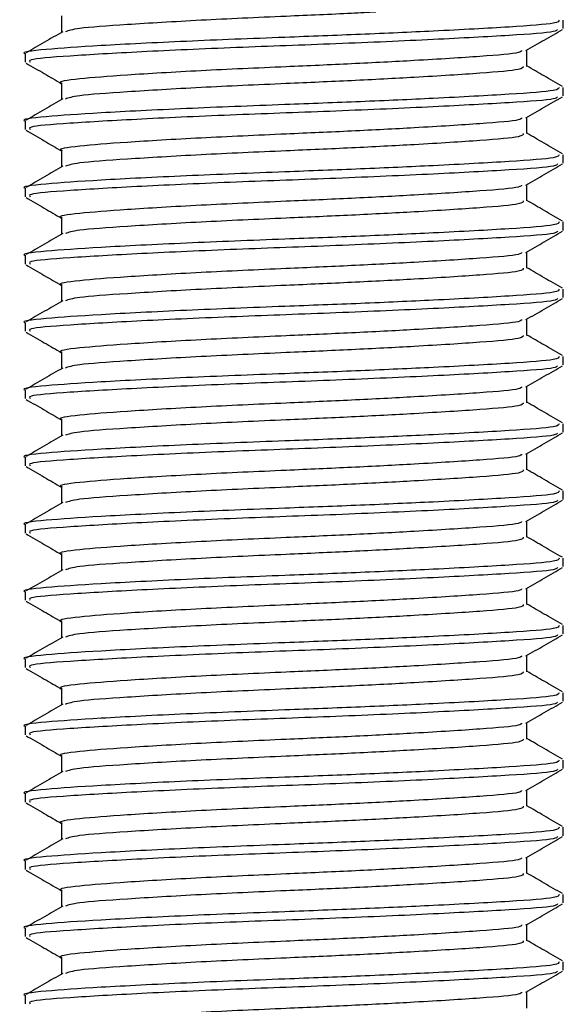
# Model space of a CAD drawing. Header units: millimetres. Extents: x 0 to 420, y 0 to 297.
# Tile 56 of 68: x 297.363 to 298.266, y 196.144 to 197.777. Entities that reach past the tile are written whole.
import ezdxf

# ---------------------------------------------------------------- set-up
doc = ezdxf.new("R2010")
doc.units = ezdxf.units.MM

msp = doc.modelspace()

# ---------------------------------------------------------------- linework, layer by layer
at = {"color": 7, "linetype": 'Continuous', "lineweight": 25}
for p, q in [((297.43308, 197.7837), (297.43308, 197.75653)), ((298.26551, 197.76277), (298.26551, 197.77672)), ((297.37267, 197.72091), (297.37267, 197.70694)), ((298.2051, 197.69999), (298.2051, 197.72711)), ((297.43308, 197.67209), (297.43308, 197.64493)), ((298.26551, 197.65117), (298.26551, 197.66512)), ((298.2051, 197.58839), (298.2051, 197.61551)), ((297.37267, 197.60931), (297.37267, 197.59533)), ((297.43308, 197.56049), (297.43308, 197.53332)), ((298.26551, 197.53956), (298.26551, 197.55351)), ((298.2051, 197.47678), (298.2051, 197.5039)), ((297.37267, 197.4977), (297.37267, 197.48373)), ((297.43308, 197.44888), (297.43308, 197.42172)), ((298.26551, 197.42796), (298.26551, 197.44191)), ((298.2051, 197.36518), (298.2051, 197.3923)), ((297.37267, 197.3861), (297.37267, 197.37212)), ((297.43308, 197.33728), (297.43308, 197.31011)), ((298.26551, 197.31635), (298.26551, 197.3303)), ((297.37267, 197.27449), (297.37267, 197.26052)), ((298.2051, 197.25357), (298.2051, 197.28069)), ((297.43308, 197.22567), (297.43308, 197.19851)), ((298.26551, 197.20475), (298.26551, 197.2187)), ((297.37267, 197.16289), (297.37267, 197.14891)), ((298.2051, 197.14197), (298.2051, 197.16909)), ((297.43308, 197.11407), (297.43308, 197.0869)), ((298.26551, 197.09314), (298.26551, 197.10709)), ((297.37267, 197.05128), (297.37267, 197.03731)), ((298.2051, 197.03036), (298.2051, 197.05748)), ((297.43308, 197.00246), (297.43308, 196.9753)), ((298.26551, 196.98154), (298.26551, 196.99549)), ((298.2051, 196.91876), (298.2051, 196.94588)), ((297.37267, 196.93968), (297.37267, 196.9257)), ((297.43308, 196.89086), (297.43308, 196.86369)), ((298.26551, 196.86993), (298.26551, 196.88388)), ((298.2051, 196.80715), (298.2051, 196.83427)), ((297.37267, 196.82807), (297.37267, 196.8141)), ((297.43308, 196.77925), (297.43308, 196.75209)), ((298.26551, 196.75833), (298.26551, 196.77228)), ((298.2051, 196.69555), (298.2051, 196.72267)), ((297.37267, 196.71647), (297.37267, 196.70249)), ((297.43308, 196.66765), (297.43308, 196.64048)), ((298.26551, 196.64672), (298.26551, 196.66067)), ((297.37267, 196.60486), (297.37267, 196.59089)), ((298.2051, 196.58394), (298.2051, 196.61106)), ((297.43308, 196.55604), (297.43308, 196.52888)), ((298.26551, 196.53512), (298.26551, 196.54907)), ((297.37267, 196.49326), (297.37267, 196.47928)), ((298.2051, 196.47234), (298.2051, 196.49946)), ((297.43308, 196.44444), (297.43308, 196.41727)), ((298.26551, 196.42351), (298.26551, 196.43746)), ((297.37267, 196.38165), (297.37267, 196.36768)), ((298.2051, 196.36073), (298.2051, 196.38785)), ((297.43308, 196.33283), (297.43308, 196.30567)), ((298.26551, 196.31191), (298.26551, 196.32586)), ((298.2051, 196.24913), (298.2051, 196.27625)), ((297.37267, 196.27005), (297.37267, 196.25607)), ((297.43308, 196.22123), (297.43308, 196.19406)), ((298.26551, 196.2003), (298.26551, 196.21425)), ((298.2051, 196.13752), (298.2051, 196.16464)), ((297.37267, 196.15844), (297.37267, 196.14447))]:
    msp.add_line(p, q, dxfattribs=at)
for points, knots in [([(297.9545, 197.79001), (297.94118, 197.78931), (297.89474, 197.78684), (297.79299, 197.78255), (297.6593, 197.77652), (297.53775, 197.76916), (297.45638, 197.76346), (297.44462, 197.75933), (297.43934, 197.75748)], [0, 0, 0, 0, 0.0620577, 0.21641015, 0.42152546, 0.63235172, 0.83503581, 1, 1, 1, 1]), ([(298.25857, 197.77672), (298.25811, 197.775), (298.25705, 197.77094), (298.18173, 197.76537), (298.06514, 197.75904), (297.93183, 197.75299), (297.78952, 197.74766), (297.63474, 197.74165), (297.49127, 197.73429), (297.40165, 197.72814), (297.3627, 197.72343), (297.37349, 197.721), (297.3739, 197.72091)], [0, 0, 0, 0, 0.08711637, 0.20580555, 0.3274743, 0.42100231, 0.51136489, 0.6314445, 0.75486364, 0.87352147, 0.99523498, 1, 1, 1, 1]), ([(297.43486, 197.75756), (297.42476, 197.75171), (297.40456, 197.74001), (297.38435, 197.72831), (297.37424, 197.72246)], [0, 0, 0, 0, 0.4999039, 1, 1, 1, 1]), ([(298.2558, 197.76132), (298.25513, 197.7601), (298.25317, 197.75654), (298.18106, 197.75143), (298.05517, 197.74453), (297.89189, 197.73731), (297.71925, 197.73126), (297.55985, 197.72407), (297.44098, 197.71714), (297.37617, 197.71194), (297.37968, 197.70827), (297.38096, 197.70694)], [0, 0, 0, 0, 0.06376, 0.1855377, 0.3103724, 0.436457, 0.5577025, 0.6837036, 0.8086745, 0.9303586, 1, 1, 1, 1]), ([(298.20357, 197.72623), (298.21368, 197.73208), (298.23389, 197.74378), (298.2541, 197.75548), (298.26421, 197.76133)], [0, 0, 0, 0, 0.4998993, 1, 1, 1, 1]), ([(298.19638, 197.72625), (298.19579, 197.72509), (298.19398, 197.7216), (298.13201, 197.71655), (298.03197, 197.71021), (297.91655, 197.70416), (297.79353, 197.69883), (297.65968, 197.69282), (297.53564, 197.68546), (297.45813, 197.67931), (297.42445, 197.6746), (297.43379, 197.67218), (297.43414, 197.67209)], [0, 0, 0, 0, 0.0604721, 0.1826262, 0.3078502, 0.4041125, 0.4971134, 0.6207, 0.7477276, 0.8698493, 0.9951194, 1, 1, 1, 1]), ([(297.37398, 197.70553), (297.38409, 197.69968), (297.40379, 197.68828), (297.42349, 197.67687), (297.43308, 197.67131)], [0, 0, 0, 0, 0.5130376, 1, 1, 1, 1]), ([(298.19912, 197.70001), (298.19873, 197.69828), (298.19782, 197.69421), (298.13266, 197.68864), (298.03185, 197.68231), (297.91655, 197.67626), (297.79363, 197.67093), (297.6591, 197.66492), (297.5378, 197.65756), (297.45637, 197.65185), (297.44461, 197.64773), (297.43934, 197.64588)], [0, 0, 0, 0, 0.0900083, 0.2123263, 0.3377184, 0.4341099, 0.5272356, 0.6509881, 0.7781862, 0.9004719, 1, 1, 1, 1]), ([(298.26394, 197.66666), (298.25384, 197.67251), (298.23422, 197.68386), (298.21461, 197.69522), (298.2051, 197.70073)], [0, 0, 0, 0, 0.5152084, 1, 1, 1, 1]), ([(298.25857, 197.66512), (298.25811, 197.6634), (298.25705, 197.65933), (298.18173, 197.65377), (298.06514, 197.64743), (297.93183, 197.64139), (297.78952, 197.63605), (297.63474, 197.63004), (297.49127, 197.62268), (297.40165, 197.61653), (297.3627, 197.61182), (297.37349, 197.6094), (297.3739, 197.60931)], [0, 0, 0, 0, 0.08711637, 0.20580555, 0.3274743, 0.42100231, 0.51136489, 0.6314445, 0.75486364, 0.87352147, 0.99523498, 1, 1, 1, 1]), ([(298.2558, 197.64972), (298.25513, 197.64849), (298.25317, 197.64494), (298.18106, 197.63983), (298.05517, 197.63292), (297.89189, 197.62571), (297.71925, 197.61966), (297.55985, 197.61247), (297.44098, 197.60553), (297.37617, 197.60034), (297.37968, 197.59667), (297.38096, 197.59533)], [0, 0, 0, 0, 0.06376, 0.1855377, 0.3103724, 0.436457, 0.5577025, 0.6837036, 0.8086745, 0.9303586, 1, 1, 1, 1]), ([(298.20357, 197.61462), (298.21368, 197.62047), (298.23389, 197.63218), (298.2541, 197.64388), (298.26421, 197.64973)], [0, 0, 0, 0, 0.4998993, 1, 1, 1, 1]), ([(297.43486, 197.64596), (297.42476, 197.64011), (297.40456, 197.6284), (297.38435, 197.6167), (297.37424, 197.61085)], [0, 0, 0, 0, 0.49990393, 1, 1, 1, 1]), ([(298.19638, 197.61464), (298.19579, 197.61349), (298.19398, 197.61), (298.13201, 197.60495), (298.03197, 197.5986), (297.91655, 197.59256), (297.79353, 197.58723), (297.65968, 197.58122), (297.53564, 197.57386), (297.45813, 197.56771), (297.42445, 197.563), (297.43379, 197.56057), (297.43414, 197.56048)], [0, 0, 0, 0, 0.0604721, 0.1826262, 0.3078502, 0.4041125, 0.4971134, 0.6207, 0.7477276, 0.8698493, 0.9951194, 1, 1, 1, 1]), ([(297.37398, 197.59393), (297.38409, 197.58808), (297.40379, 197.57667), (297.42349, 197.56526), (297.43308, 197.5597)], [0, 0, 0, 0, 0.5130376, 1, 1, 1, 1]), ([(298.19912, 197.5884), (298.19873, 197.58668), (298.19782, 197.58261), (298.13266, 197.57704), (298.03185, 197.5707), (297.91655, 197.56466), (297.79363, 197.55932), (297.6591, 197.55332), (297.5378, 197.54595), (297.45637, 197.54025), (297.44461, 197.53612), (297.43934, 197.53427)], [0, 0, 0, 0, 0.0900083, 0.2123263, 0.3377184, 0.4341099, 0.5272356, 0.6509881, 0.7781862, 0.9004719, 1, 1, 1, 1]), ([(298.26394, 197.55505), (298.25384, 197.5609), (298.23422, 197.57226), (298.21461, 197.58362), (298.2051, 197.58912)], [0, 0, 0, 0, 0.5152084, 1, 1, 1, 1]), ([(298.25857, 197.55351), (298.25811, 197.55179), (298.25705, 197.54773), (298.18173, 197.54216), (298.06514, 197.53583), (297.93183, 197.52978), (297.78952, 197.52445), (297.63474, 197.51844), (297.49127, 197.51108), (297.40165, 197.50493), (297.3627, 197.50022), (297.37349, 197.49779), (297.3739, 197.4977)], [0, 0, 0, 0, 0.08711637, 0.20580555, 0.3274743, 0.42100231, 0.51136489, 0.6314445, 0.75486364, 0.87352147, 0.99523498, 1, 1, 1, 1]), ([(297.43486, 197.53435), (297.42476, 197.5285), (297.40456, 197.5168), (297.38435, 197.5051), (297.37424, 197.49925)], [0, 0, 0, 0, 0.4999039, 1, 1, 1, 1]), ([(298.2558, 197.53811), (298.25513, 197.53689), (298.25317, 197.53333), (298.18106, 197.52822), (298.05517, 197.52132), (297.89189, 197.5141), (297.71925, 197.50805), (297.55985, 197.50087), (297.44098, 197.49393), (297.37617, 197.48873), (297.37968, 197.48506), (297.38096, 197.48373)], [0, 0, 0, 0, 0.06376003, 0.18553766, 0.31037239, 0.43645702, 0.55770248, 0.68370362, 0.80867445, 0.93035859, 1, 1, 1, 1]), ([(298.20357, 197.50302), (298.21368, 197.50887), (298.23389, 197.52057), (298.2541, 197.53227), (298.26421, 197.53812)], [0, 0, 0, 0, 0.4998993, 1, 1, 1, 1]), ([(298.19638, 197.50304), (298.19579, 197.50188), (298.19398, 197.49839), (298.13201, 197.49335), (298.03197, 197.487), (297.91655, 197.48095), (297.79353, 197.47562), (297.65968, 197.46961), (297.53564, 197.46225), (297.45813, 197.4561), (297.42445, 197.45139), (297.43379, 197.44897), (297.43414, 197.44888)], [0, 0, 0, 0, 0.0604721, 0.1826262, 0.3078502, 0.4041125, 0.4971134, 0.6207, 0.7477276, 0.8698493, 0.9951194, 1, 1, 1, 1]), ([(297.37398, 197.48232), (297.38409, 197.47647), (297.40379, 197.46507), (297.42349, 197.45366), (297.43308, 197.4481)], [0, 0, 0, 0, 0.5130376, 1, 1, 1, 1]), ([(298.19912, 197.4768), (298.19873, 197.47507), (298.19782, 197.471), (298.13266, 197.46543), (298.03185, 197.4591), (297.91655, 197.45305), (297.79363, 197.44772), (297.6591, 197.44171), (297.5378, 197.43435), (297.45637, 197.42864), (297.44461, 197.42452), (297.43934, 197.42267)], [0, 0, 0, 0, 0.0900083, 0.2123263, 0.3377184, 0.4341099, 0.5272356, 0.6509881, 0.7781862, 0.9004719, 1, 1, 1, 1]), ([(298.26394, 197.44345), (298.25384, 197.4493), (298.23422, 197.46065), (298.21461, 197.47201), (298.2051, 197.47752)], [0, 0, 0, 0, 0.5152084, 1, 1, 1, 1]), ([(298.25857, 197.44191), (298.25811, 197.44019), (298.25705, 197.43612), (298.18173, 197.43056), (298.06514, 197.42422), (297.93183, 197.41818), (297.78952, 197.41284), (297.63474, 197.40683), (297.49127, 197.39947), (297.40165, 197.39333), (297.3627, 197.38861), (297.37349, 197.38619), (297.3739, 197.3861)], [0, 0, 0, 0, 0.0871164, 0.2058056, 0.3274743, 0.4210023, 0.5113649, 0.6314445, 0.7548636, 0.8735215, 0.995235, 1, 1, 1, 1]), ([(297.43486, 197.42275), (297.42476, 197.4169), (297.40456, 197.40519), (297.38435, 197.39349), (297.37424, 197.38765)], [0, 0, 0, 0, 0.4999039, 1, 1, 1, 1]), ([(298.2558, 197.42651), (298.25513, 197.42528), (298.25317, 197.42173), (298.18106, 197.41662), (298.05517, 197.40971), (297.89189, 197.4025), (297.71925, 197.39645), (297.55985, 197.38926), (297.44098, 197.38232), (297.37617, 197.37713), (297.37968, 197.37346), (297.38096, 197.37212)], [0, 0, 0, 0, 0.06376003, 0.18553766, 0.31037239, 0.43645702, 0.55770248, 0.68370362, 0.80867445, 0.93035859, 1, 1, 1, 1]), ([(298.20357, 197.39141), (298.21368, 197.39726), (298.23389, 197.40897), (298.2541, 197.42067), (298.26421, 197.42652)], [0, 0, 0, 0, 0.4998993, 1, 1, 1, 1]), ([(298.19638, 197.39143), (298.19579, 197.39028), (298.19398, 197.38679), (298.13201, 197.38174), (298.03197, 197.37539), (297.91655, 197.36935), (297.79353, 197.36402), (297.65968, 197.35801), (297.53564, 197.35065), (297.45813, 197.3445), (297.42445, 197.33979), (297.43379, 197.33736), (297.43414, 197.33727)], [0, 0, 0, 0, 0.0604721, 0.1826262, 0.3078502, 0.4041125, 0.4971134, 0.6207, 0.7477276, 0.8698493, 0.9951194, 1, 1, 1, 1]), ([(297.37398, 197.37072), (297.38409, 197.36487), (297.40379, 197.35346), (297.42349, 197.34205), (297.43308, 197.33649)], [0, 0, 0, 0, 0.5130376, 1, 1, 1, 1]), ([(298.19912, 197.36519), (298.19873, 197.36347), (298.19782, 197.3594), (298.13266, 197.35383), (298.03185, 197.34749), (297.91655, 197.34145), (297.79363, 197.33611), (297.6591, 197.33011), (297.5378, 197.32274), (297.45637, 197.31704), (297.44461, 197.31291), (297.43934, 197.31106)], [0, 0, 0, 0, 0.0900083, 0.2123263, 0.3377184, 0.4341099, 0.5272356, 0.6509881, 0.7781862, 0.9004719, 1, 1, 1, 1]), ([(298.26394, 197.33184), (298.25384, 197.33769), (298.23422, 197.34905), (298.21461, 197.36041), (298.2051, 197.36591)], [0, 0, 0, 0, 0.5152084, 1, 1, 1, 1]), ([(298.25857, 197.3303), (298.25811, 197.32858), (298.25705, 197.32452), (298.18173, 197.31895), (298.06514, 197.31262), (297.93183, 197.30657), (297.78952, 197.30124), (297.63474, 197.29523), (297.49127, 197.28787), (297.40165, 197.28172), (297.3627, 197.27701), (297.37349, 197.27458), (297.3739, 197.27449)], [0, 0, 0, 0, 0.0871164, 0.2058056, 0.3274743, 0.4210023, 0.5113649, 0.6314445, 0.7548636, 0.8735215, 0.995235, 1, 1, 1, 1]), ([(297.43486, 197.31114), (297.42476, 197.30529), (297.40456, 197.29359), (297.38435, 197.28189), (297.37424, 197.27604)], [0, 0, 0, 0, 0.4999039, 1, 1, 1, 1]), ([(298.2558, 197.3149), (298.25513, 197.31368), (298.25317, 197.31012), (298.18106, 197.30501), (298.05517, 197.29811), (297.89189, 197.29089), (297.71925, 197.28484), (297.55985, 197.27766), (297.44098, 197.27072), (297.37617, 197.26552), (297.37968, 197.26185), (297.38096, 197.26052)], [0, 0, 0, 0, 0.06376, 0.1855377, 0.3103724, 0.436457, 0.5577025, 0.6837036, 0.8086745, 0.9303586, 1, 1, 1, 1]), ([(298.20357, 197.27981), (298.21368, 197.28566), (298.23389, 197.29736), (298.2541, 197.30906), (298.26421, 197.31491)], [0, 0, 0, 0, 0.4998993, 1, 1, 1, 1]), ([(298.19638, 197.27983), (298.19579, 197.27867), (298.19398, 197.27518), (298.13201, 197.27014), (298.03197, 197.26379), (297.91655, 197.25775), (297.79353, 197.25241), (297.65968, 197.2464), (297.53564, 197.23904), (297.45813, 197.23289), (297.42445, 197.22818), (297.43379, 197.22576), (297.43414, 197.22567)], [0, 0, 0, 0, 0.0604721, 0.1826262, 0.3078502, 0.4041125, 0.4971134, 0.6207, 0.7477276, 0.8698493, 0.9951194, 1, 1, 1, 1]), ([(297.37398, 197.25911), (297.38409, 197.25326), (297.40379, 197.24186), (297.42349, 197.23045), (297.43308, 197.22489)], [0, 0, 0, 0, 0.5130376, 1, 1, 1, 1]), ([(298.19912, 197.25359), (298.19873, 197.25186), (298.19782, 197.2478), (298.13266, 197.24222), (298.03185, 197.23589), (297.91655, 197.22984), (297.79363, 197.22451), (297.6591, 197.2185), (297.5378, 197.21114), (297.45637, 197.20543), (297.44461, 197.20131), (297.43934, 197.19946)], [0, 0, 0, 0, 0.0900083, 0.2123263, 0.3377184, 0.4341099, 0.5272356, 0.6509881, 0.7781862, 0.9004719, 1, 1, 1, 1]), ([(298.26394, 197.22024), (298.25384, 197.22609), (298.23422, 197.23744), (298.21461, 197.2488), (298.2051, 197.25431)], [0, 0, 0, 0, 0.5152084, 1, 1, 1, 1]), ([(298.25857, 197.2187), (298.25811, 197.21698), (298.25705, 197.21291), (298.18173, 197.20735), (298.06514, 197.20101), (297.93183, 197.19497), (297.78952, 197.18963), (297.63474, 197.18362), (297.49127, 197.17626), (297.40165, 197.17012), (297.3627, 197.1654), (297.37349, 197.16298), (297.3739, 197.16289)], [0, 0, 0, 0, 0.0871164, 0.2058056, 0.3274743, 0.4210023, 0.5113649, 0.6314445, 0.7548636, 0.8735215, 0.995235, 1, 1, 1, 1]), ([(297.43486, 197.19954), (297.42476, 197.19369), (297.40456, 197.18198), (297.38435, 197.17029), (297.37424, 197.16444)], [0, 0, 0, 0, 0.4999039, 1, 1, 1, 1]), ([(298.2558, 197.2033), (298.25513, 197.20207), (298.25317, 197.19852), (298.18106, 197.19341), (298.05517, 197.1865), (297.89189, 197.17929), (297.71925, 197.17324), (297.55985, 197.16605), (297.44098, 197.15911), (297.37617, 197.15392), (297.37968, 197.15025), (297.38096, 197.14891)], [0, 0, 0, 0, 0.06376, 0.1855377, 0.3103724, 0.436457, 0.5577025, 0.6837036, 0.8086745, 0.9303586, 1, 1, 1, 1]), ([(298.20357, 197.1682), (298.21368, 197.17405), (298.23389, 197.18576), (298.2541, 197.19746), (298.26421, 197.20331)], [0, 0, 0, 0, 0.4998993, 1, 1, 1, 1]), ([(298.19638, 197.16822), (298.19579, 197.16707), (298.19398, 197.16358), (298.13201, 197.15853), (298.03197, 197.15218), (297.91655, 197.14614), (297.79353, 197.14081), (297.65968, 197.1348), (297.53564, 197.12744), (297.45813, 197.12129), (297.42445, 197.11658), (297.43379, 197.11415), (297.43414, 197.11406)], [0, 0, 0, 0, 0.06047214, 0.18262619, 0.30785017, 0.40411251, 0.49711336, 0.62069998, 0.74772757, 0.86984932, 0.99511941, 1, 1, 1, 1]), ([(297.37398, 197.14751), (297.38409, 197.14166), (297.40379, 197.13025), (297.42349, 197.11884), (297.43308, 197.11328)], [0, 0, 0, 0, 0.5130376, 1, 1, 1, 1]), ([(298.19912, 197.14198), (298.19873, 197.14026), (298.19782, 197.13619), (298.13266, 197.13062), (298.03185, 197.12428), (297.91655, 197.11824), (297.79363, 197.1129), (297.6591, 197.1069), (297.5378, 197.09953), (297.45637, 197.09383), (297.44461, 197.0897), (297.43934, 197.08785)], [0, 0, 0, 0, 0.0900083, 0.2123263, 0.3377184, 0.4341099, 0.5272356, 0.6509881, 0.7781862, 0.9004719, 1, 1, 1, 1]), ([(298.26394, 197.10863), (298.25384, 197.11448), (298.23422, 197.12584), (298.21461, 197.1372), (298.2051, 197.1427)], [0, 0, 0, 0, 0.5152084, 1, 1, 1, 1]), ([(298.25857, 197.10709), (298.25811, 197.10537), (298.25705, 197.10131), (298.18173, 197.09574), (298.06514, 197.08941), (297.93183, 197.08336), (297.78952, 197.07803), (297.63474, 197.07202), (297.49127, 197.06466), (297.40165, 197.05851), (297.3627, 197.0538), (297.37349, 197.05137), (297.3739, 197.05128)], [0, 0, 0, 0, 0.0871164, 0.2058056, 0.3274743, 0.4210023, 0.5113649, 0.6314445, 0.7548636, 0.8735215, 0.995235, 1, 1, 1, 1]), ([(297.43486, 197.08793), (297.42476, 197.08208), (297.40456, 197.07038), (297.38435, 197.05868), (297.37424, 197.05283)], [0, 0, 0, 0, 0.4999039, 1, 1, 1, 1]), ([(298.2558, 197.09169), (298.25513, 197.09047), (298.25317, 197.08691), (298.18106, 197.0818), (298.05517, 197.0749), (297.89189, 197.06769), (297.71925, 197.06163), (297.55985, 197.05445), (297.44098, 197.04751), (297.37617, 197.04231), (297.37968, 197.03864), (297.38096, 197.03731)], [0, 0, 0, 0, 0.06376, 0.1855377, 0.3103724, 0.436457, 0.5577025, 0.6837036, 0.8086745, 0.9303586, 1, 1, 1, 1]), ([(298.20357, 197.0566), (298.21368, 197.06245), (298.23389, 197.07415), (298.2541, 197.08585), (298.26421, 197.09171)], [0, 0, 0, 0, 0.4998993, 1, 1, 1, 1]), ([(298.19638, 197.05662), (298.19579, 197.05546), (298.19398, 197.05197), (298.13201, 197.04693), (298.03197, 197.04058), (297.91655, 197.03454), (297.79353, 197.0292), (297.65968, 197.02319), (297.53564, 197.01583), (297.45813, 197.00968), (297.42445, 197.00497), (297.43379, 197.00255), (297.43414, 197.00246)], [0, 0, 0, 0, 0.0604721, 0.1826262, 0.3078502, 0.4041125, 0.4971134, 0.6207, 0.7477276, 0.8698493, 0.9951194, 1, 1, 1, 1]), ([(297.37398, 197.0359), (297.38409, 197.03005), (297.40379, 197.01865), (297.42349, 197.00724), (297.43308, 197.00168)], [0, 0, 0, 0, 0.5130376, 1, 1, 1, 1]), ([(298.19912, 197.03038), (298.19873, 197.02865), (298.19782, 197.02459), (298.13266, 197.01902), (298.03185, 197.01268), (297.91655, 197.00663), (297.79363, 197.0013), (297.6591, 196.99529), (297.5378, 196.98793), (297.45637, 196.98222), (297.44461, 196.9781), (297.43934, 196.97625)], [0, 0, 0, 0, 0.0900083, 0.2123263, 0.3377184, 0.4341099, 0.5272356, 0.6509881, 0.7781862, 0.9004719, 1, 1, 1, 1]), ([(298.26394, 196.99703), (298.25384, 197.00288), (298.23422, 197.01423), (298.21461, 197.02559), (298.2051, 197.0311)], [0, 0, 0, 0, 0.5152084, 1, 1, 1, 1]), ([(298.25857, 196.99549), (298.25811, 196.99377), (298.25705, 196.9897), (298.18173, 196.98414), (298.06514, 196.9778), (297.93183, 196.97176), (297.78952, 196.96642), (297.63474, 196.96041), (297.49127, 196.95305), (297.40165, 196.94691), (297.3627, 196.94219), (297.37349, 196.93977), (297.3739, 196.93968)], [0, 0, 0, 0, 0.0871164, 0.2058056, 0.3274743, 0.4210023, 0.5113649, 0.6314445, 0.7548636, 0.8735215, 0.995235, 1, 1, 1, 1]), ([(298.2558, 196.98009), (298.25513, 196.97886), (298.25317, 196.97531), (298.18106, 196.9702), (298.05517, 196.96329), (297.89189, 196.95608), (297.71925, 196.95003), (297.55985, 196.94284), (297.44098, 196.9359), (297.37617, 196.93071), (297.37968, 196.92704), (297.38096, 196.9257)], [0, 0, 0, 0, 0.06376, 0.1855377, 0.3103724, 0.436457, 0.5577025, 0.6837036, 0.8086745, 0.9303586, 1, 1, 1, 1]), ([(298.20357, 196.94499), (298.21368, 196.95084), (298.23389, 196.96255), (298.2541, 196.97425), (298.26421, 196.9801)], [0, 0, 0, 0, 0.4998993, 1, 1, 1, 1]), ([(297.43486, 196.97633), (297.42476, 196.97048), (297.40456, 196.95877), (297.38435, 196.94708), (297.37424, 196.94123)], [0, 0, 0, 0, 0.4999039, 1, 1, 1, 1]), ([(298.19638, 196.94501), (298.19579, 196.94386), (298.19398, 196.94037), (298.13201, 196.93532), (298.03197, 196.92897), (297.91655, 196.92293), (297.79353, 196.9176), (297.65968, 196.91159), (297.53564, 196.90423), (297.45813, 196.89808), (297.42445, 196.89337), (297.43379, 196.89094), (297.43414, 196.89085)], [0, 0, 0, 0, 0.0604721, 0.1826262, 0.3078502, 0.4041125, 0.4971134, 0.6207, 0.7477276, 0.8698493, 0.9951194, 1, 1, 1, 1]), ([(297.37398, 196.9243), (297.38409, 196.91845), (297.40379, 196.90704), (297.42349, 196.89563), (297.43308, 196.89007)], [0, 0, 0, 0, 0.5130376, 1, 1, 1, 1]), ([(298.19912, 196.91877), (298.19873, 196.91705), (298.19782, 196.91298), (298.13266, 196.90741), (298.03185, 196.90107), (297.91655, 196.89503), (297.79363, 196.8897), (297.6591, 196.88369), (297.5378, 196.87632), (297.45637, 196.87062), (297.44461, 196.86649), (297.43934, 196.86464)], [0, 0, 0, 0, 0.0900083, 0.2123263, 0.3377184, 0.4341099, 0.5272356, 0.6509881, 0.7781862, 0.9004719, 1, 1, 1, 1]), ([(298.26394, 196.88542), (298.25384, 196.89127), (298.23422, 196.90263), (298.21461, 196.91399), (298.2051, 196.91949)], [0, 0, 0, 0, 0.5152084, 1, 1, 1, 1]), ([(298.25857, 196.88388), (298.25811, 196.88216), (298.25705, 196.8781), (298.18173, 196.87253), (298.06514, 196.8662), (297.93183, 196.86015), (297.78952, 196.85482), (297.63474, 196.84881), (297.49127, 196.84145), (297.40165, 196.8353), (297.3627, 196.83059), (297.37349, 196.82817), (297.3739, 196.82807)], [0, 0, 0, 0, 0.0871164, 0.2058056, 0.3274743, 0.4210023, 0.5113649, 0.6314445, 0.7548636, 0.8735215, 0.995235, 1, 1, 1, 1]), ([(297.43486, 196.86472), (297.42476, 196.85887), (297.40456, 196.84717), (297.38435, 196.83547), (297.37424, 196.82962)], [0, 0, 0, 0, 0.4999039, 1, 1, 1, 1]), ([(298.2558, 196.86848), (298.25513, 196.86726), (298.25317, 196.8637), (298.18106, 196.85859), (298.05517, 196.85169), (297.89189, 196.84448), (297.71925, 196.83843), (297.55985, 196.83124), (297.44098, 196.8243), (297.37617, 196.8191), (297.37968, 196.81543), (297.38096, 196.8141)], [0, 0, 0, 0, 0.06376, 0.1855377, 0.3103724, 0.436457, 0.5577025, 0.6837036, 0.8086745, 0.9303586, 1, 1, 1, 1]), ([(298.20357, 196.83339), (298.21368, 196.83924), (298.23389, 196.85094), (298.2541, 196.86264), (298.26421, 196.8685)], [0, 0, 0, 0, 0.4998993, 1, 1, 1, 1]), ([(298.19638, 196.83341), (298.19579, 196.83225), (298.19398, 196.82877), (298.13201, 196.82372), (298.03197, 196.81737), (297.91655, 196.81133), (297.79353, 196.80599), (297.65968, 196.79998), (297.53564, 196.79262), (297.45813, 196.78647), (297.42445, 196.78176), (297.43379, 196.77934), (297.43414, 196.77925)], [0, 0, 0, 0, 0.0604721, 0.1826262, 0.3078502, 0.4041125, 0.4971134, 0.6207, 0.7477276, 0.8698493, 0.9951194, 1, 1, 1, 1]), ([(297.37398, 196.81269), (297.38409, 196.80684), (297.40379, 196.79544), (297.42349, 196.78403), (297.43308, 196.77847)], [0, 0, 0, 0, 0.5130376, 1, 1, 1, 1]), ([(298.19912, 196.80717), (298.19873, 196.80544), (298.19782, 196.80138), (298.13266, 196.79581), (298.03185, 196.78947), (297.91655, 196.78342), (297.79363, 196.77809), (297.6591, 196.77208), (297.5378, 196.76472), (297.45637, 196.75901), (297.44461, 196.75489), (297.43934, 196.75304)], [0, 0, 0, 0, 0.0900083, 0.2123263, 0.3377184, 0.4341099, 0.5272356, 0.6509881, 0.7781862, 0.9004719, 1, 1, 1, 1]), ([(298.26394, 196.77382), (298.25384, 196.77967), (298.23422, 196.79102), (298.21461, 196.80238), (298.2051, 196.80789)], [0, 0, 0, 0, 0.5152084, 1, 1, 1, 1]), ([(298.25857, 196.77228), (298.25811, 196.77056), (298.25705, 196.7665), (298.18173, 196.76093), (298.06514, 196.75459), (297.93183, 196.74855), (297.78952, 196.74321), (297.63474, 196.7372), (297.49127, 196.72984), (297.40165, 196.7237), (297.3627, 196.71899), (297.37349, 196.71656), (297.3739, 196.71647)], [0, 0, 0, 0, 0.0871164, 0.2058056, 0.3274743, 0.4210023, 0.5113649, 0.6314445, 0.7548636, 0.8735215, 0.995235, 1, 1, 1, 1]), ([(297.43486, 196.75312), (297.42476, 196.74727), (297.40456, 196.73556), (297.38435, 196.72387), (297.37424, 196.71802)], [0, 0, 0, 0, 0.4999039, 1, 1, 1, 1]), ([(298.2558, 196.75688), (298.25513, 196.75565), (298.25317, 196.7521), (298.18106, 196.74699), (298.05517, 196.74008), (297.89189, 196.73287), (297.71925, 196.72682), (297.55985, 196.71963), (297.44098, 196.71269), (297.37617, 196.7075), (297.37968, 196.70383), (297.38096, 196.70249)], [0, 0, 0, 0, 0.06376, 0.1855377, 0.3103724, 0.436457, 0.5577025, 0.6837036, 0.8086745, 0.9303586, 1, 1, 1, 1]), ([(298.20357, 196.72178), (298.21368, 196.72763), (298.23389, 196.73934), (298.2541, 196.75104), (298.26421, 196.75689)], [0, 0, 0, 0, 0.49989925, 1, 1, 1, 1]), ([(298.19638, 196.7218), (298.19579, 196.72065), (298.19398, 196.71716), (298.13201, 196.71211), (298.03197, 196.70576), (297.91655, 196.69972), (297.79353, 196.69439), (297.65968, 196.68838), (297.53564, 196.68102), (297.45813, 196.67487), (297.42445, 196.67016), (297.43379, 196.66773), (297.43414, 196.66764)], [0, 0, 0, 0, 0.0604721, 0.1826262, 0.3078502, 0.4041125, 0.4971134, 0.6207, 0.7477276, 0.8698493, 0.9951194, 1, 1, 1, 1]), ([(297.37398, 196.70109), (297.38409, 196.69524), (297.40379, 196.68383), (297.42349, 196.67242), (297.43308, 196.66686)], [0, 0, 0, 0, 0.5130376, 1, 1, 1, 1]), ([(298.19912, 196.69556), (298.19873, 196.69384), (298.19782, 196.68977), (298.13266, 196.6842), (298.03185, 196.67786), (297.91655, 196.67182), (297.79363, 196.66649), (297.6591, 196.66048), (297.5378, 196.65311), (297.45637, 196.64741), (297.44461, 196.64328), (297.43934, 196.64143)], [0, 0, 0, 0, 0.0900083, 0.2123263, 0.3377184, 0.4341099, 0.5272356, 0.6509881, 0.7781862, 0.9004719, 1, 1, 1, 1]), ([(298.26394, 196.66221), (298.25384, 196.66806), (298.23422, 196.67942), (298.21461, 196.69078), (298.2051, 196.69629)], [0, 0, 0, 0, 0.51520836, 1, 1, 1, 1]), ([(298.25857, 196.66067), (298.25811, 196.65895), (298.25705, 196.65489), (298.18173, 196.64932), (298.06514, 196.64299), (297.93183, 196.63694), (297.78952, 196.63161), (297.63474, 196.6256), (297.49127, 196.61824), (297.40165, 196.61209), (297.3627, 196.60738), (297.37349, 196.60496), (297.3739, 196.60486)], [0, 0, 0, 0, 0.0871164, 0.2058056, 0.3274743, 0.4210023, 0.5113649, 0.6314445, 0.7548636, 0.8735215, 0.995235, 1, 1, 1, 1]), ([(297.43486, 196.64151), (297.42476, 196.63566), (297.40456, 196.62396), (297.38435, 196.61226), (297.37424, 196.60641)], [0, 0, 0, 0, 0.4999039, 1, 1, 1, 1]), ([(298.2558, 196.64527), (298.25513, 196.64405), (298.25317, 196.64049), (298.18106, 196.63538), (298.05517, 196.62848), (297.89189, 196.62127), (297.71925, 196.61522), (297.55985, 196.60803), (297.44098, 196.60109), (297.37617, 196.59589), (297.37968, 196.59222), (297.38096, 196.59089)], [0, 0, 0, 0, 0.06376, 0.1855377, 0.3103724, 0.436457, 0.5577025, 0.6837036, 0.8086745, 0.9303586, 1, 1, 1, 1]), ([(298.20357, 196.61018), (298.21368, 196.61603), (298.23389, 196.62774), (298.2541, 196.63943), (298.26421, 196.64529)], [0, 0, 0, 0, 0.4998993, 1, 1, 1, 1]), ([(298.19638, 196.6102), (298.19579, 196.60904), (298.19398, 196.60556), (298.13201, 196.60051), (298.03197, 196.59416), (297.91655, 196.58812), (297.79353, 196.58278), (297.65968, 196.57677), (297.53564, 196.56941), (297.45813, 196.56326), (297.42445, 196.55855), (297.43379, 196.55613), (297.43414, 196.55604)], [0, 0, 0, 0, 0.0604721, 0.1826262, 0.3078502, 0.4041125, 0.4971134, 0.6207, 0.7477276, 0.8698493, 0.9951194, 1, 1, 1, 1]), ([(297.37398, 196.58948), (297.38409, 196.58363), (297.40379, 196.57223), (297.42349, 196.56082), (297.43308, 196.55526)], [0, 0, 0, 0, 0.5130376, 1, 1, 1, 1]), ([(298.19912, 196.58396), (298.19873, 196.58223), (298.19782, 196.57817), (298.13266, 196.5726), (298.03185, 196.56626), (297.91655, 196.56021), (297.79363, 196.55488), (297.6591, 196.54887), (297.5378, 196.54151), (297.45637, 196.5358), (297.44461, 196.53168), (297.43934, 196.52983)], [0, 0, 0, 0, 0.0900083, 0.2123263, 0.3377184, 0.4341099, 0.5272356, 0.6509881, 0.7781862, 0.9004719, 1, 1, 1, 1]), ([(298.26394, 196.55061), (298.25384, 196.55646), (298.23422, 196.56781), (298.21461, 196.57917), (298.2051, 196.58468)], [0, 0, 0, 0, 0.5152084, 1, 1, 1, 1]), ([(298.25857, 196.54907), (298.25811, 196.54735), (298.25705, 196.54329), (298.18173, 196.53772), (298.06514, 196.53138), (297.93183, 196.52534), (297.78952, 196.52), (297.63474, 196.51399), (297.49127, 196.50663), (297.40165, 196.50049), (297.3627, 196.49578), (297.37349, 196.49335), (297.3739, 196.49326)], [0, 0, 0, 0, 0.0871164, 0.2058056, 0.3274743, 0.4210023, 0.5113649, 0.6314445, 0.7548636, 0.8735215, 0.995235, 1, 1, 1, 1]), ([(297.43486, 196.52991), (297.42476, 196.52406), (297.40456, 196.51235), (297.38435, 196.50066), (297.37424, 196.49481)], [0, 0, 0, 0, 0.49990393, 1, 1, 1, 1]), ([(298.2558, 196.53367), (298.25513, 196.53244), (298.25317, 196.52889), (298.18106, 196.52378), (298.05517, 196.51687), (297.89189, 196.50966), (297.71925, 196.50361), (297.55985, 196.49642), (297.44098, 196.48948), (297.37617, 196.48429), (297.37968, 196.48062), (297.38096, 196.47928)], [0, 0, 0, 0, 0.06376, 0.1855377, 0.3103724, 0.436457, 0.5577025, 0.6837036, 0.8086745, 0.9303586, 1, 1, 1, 1]), ([(298.20357, 196.49857), (298.21368, 196.50442), (298.23389, 196.51613), (298.2541, 196.52783), (298.26421, 196.53368)], [0, 0, 0, 0, 0.49989925, 1, 1, 1, 1]), ([(298.19638, 196.49859), (298.19579, 196.49744), (298.19398, 196.49395), (298.13201, 196.4889), (298.03197, 196.48255), (297.91655, 196.47651), (297.79353, 196.47118), (297.65968, 196.46517), (297.53564, 196.45781), (297.45813, 196.45166), (297.42445, 196.44695), (297.43379, 196.44452), (297.43414, 196.44443)], [0, 0, 0, 0, 0.0604721, 0.1826262, 0.3078502, 0.4041125, 0.4971134, 0.6207, 0.7477276, 0.8698493, 0.9951194, 1, 1, 1, 1]), ([(297.37398, 196.47788), (297.38409, 196.47203), (297.40379, 196.46062), (297.42349, 196.44921), (297.43308, 196.44365)], [0, 0, 0, 0, 0.5130376, 1, 1, 1, 1]), ([(298.19912, 196.47235), (298.19873, 196.47063), (298.19782, 196.46656), (298.13266, 196.46099), (298.03185, 196.45465), (297.91655, 196.44861), (297.79363, 196.44328), (297.6591, 196.43727), (297.5378, 196.4299), (297.45637, 196.4242), (297.44461, 196.42007), (297.43934, 196.41822)], [0, 0, 0, 0, 0.0900083, 0.2123263, 0.3377184, 0.4341099, 0.5272356, 0.6509881, 0.7781862, 0.9004719, 1, 1, 1, 1]), ([(298.26394, 196.439), (298.25384, 196.44485), (298.23422, 196.45621), (298.21461, 196.46757), (298.2051, 196.47308)], [0, 0, 0, 0, 0.51520836, 1, 1, 1, 1]), ([(298.25857, 196.43746), (298.25811, 196.43574), (298.25705, 196.43168), (298.18173, 196.42611), (298.06514, 196.41978), (297.93183, 196.41373), (297.78952, 196.4084), (297.63474, 196.40239), (297.49127, 196.39503), (297.40165, 196.38888), (297.3627, 196.38417), (297.37349, 196.38175), (297.3739, 196.38165)], [0, 0, 0, 0, 0.0871164, 0.2058056, 0.3274743, 0.4210023, 0.5113649, 0.6314445, 0.7548636, 0.8735215, 0.995235, 1, 1, 1, 1]), ([(297.43486, 196.4183), (297.42476, 196.41245), (297.40456, 196.40075), (297.38435, 196.38905), (297.37424, 196.3832)], [0, 0, 0, 0, 0.4999039, 1, 1, 1, 1]), ([(298.2558, 196.42206), (298.25513, 196.42084), (298.25317, 196.41728), (298.18106, 196.41217), (298.05517, 196.40527), (297.89189, 196.39806), (297.71925, 196.39201), (297.55985, 196.38482), (297.44098, 196.37788), (297.37617, 196.37269), (297.37968, 196.36901), (297.38096, 196.36768)], [0, 0, 0, 0, 0.06376, 0.1855377, 0.3103724, 0.436457, 0.5577025, 0.6837036, 0.8086745, 0.9303586, 1, 1, 1, 1]), ([(298.20357, 196.38697), (298.21368, 196.39282), (298.23389, 196.40453), (298.2541, 196.41623), (298.26421, 196.42208)], [0, 0, 0, 0, 0.4998993, 1, 1, 1, 1]), ([(298.19638, 196.38699), (298.19579, 196.38583), (298.19398, 196.38235), (298.13201, 196.3773), (298.03197, 196.37095), (297.91655, 196.36491), (297.79353, 196.35957), (297.65968, 196.35356), (297.53564, 196.3462), (297.45813, 196.34005), (297.42445, 196.33534), (297.43379, 196.33292), (297.43414, 196.33283)], [0, 0, 0, 0, 0.0604721, 0.1826262, 0.3078502, 0.4041125, 0.4971134, 0.6207, 0.7477276, 0.8698493, 0.9951194, 1, 1, 1, 1]), ([(297.37398, 196.36627), (297.38409, 196.36042), (297.40379, 196.34902), (297.42349, 196.33761), (297.43308, 196.33205)], [0, 0, 0, 0, 0.5130376, 1, 1, 1, 1]), ([(298.19912, 196.36075), (298.19873, 196.35902), (298.19782, 196.35496), (298.13266, 196.34939), (298.03185, 196.34305), (297.91655, 196.337), (297.79363, 196.33167), (297.6591, 196.32566), (297.5378, 196.3183), (297.45637, 196.31259), (297.44461, 196.30847), (297.43934, 196.30662)], [0, 0, 0, 0, 0.0900083, 0.2123263, 0.3377184, 0.4341099, 0.5272356, 0.6509881, 0.7781862, 0.9004719, 1, 1, 1, 1]), ([(298.26394, 196.3274), (298.25384, 196.33325), (298.23422, 196.3446), (298.21461, 196.35596), (298.2051, 196.36147)], [0, 0, 0, 0, 0.5152084, 1, 1, 1, 1]), ([(298.25857, 196.32586), (298.25811, 196.32414), (298.25705, 196.32008), (298.18173, 196.31451), (298.06514, 196.30817), (297.93183, 196.30213), (297.78952, 196.29679), (297.63474, 196.29078), (297.49127, 196.28342), (297.40165, 196.27728), (297.3627, 196.27257), (297.37349, 196.27014), (297.3739, 196.27005)], [0, 0, 0, 0, 0.0871164, 0.2058056, 0.3274743, 0.4210023, 0.5113649, 0.6314445, 0.7548636, 0.8735215, 0.995235, 1, 1, 1, 1]), ([(298.2558, 196.31046), (298.25513, 196.30923), (298.25317, 196.30568), (298.18106, 196.30057), (298.05517, 196.29366), (297.89189, 196.28645), (297.71925, 196.2804), (297.55985, 196.27321), (297.44098, 196.26627), (297.37617, 196.26108), (297.37968, 196.25741), (297.38096, 196.25607)], [0, 0, 0, 0, 0.06376, 0.1855377, 0.3103724, 0.436457, 0.5577025, 0.6837036, 0.8086745, 0.9303586, 1, 1, 1, 1]), ([(298.20357, 196.27536), (298.21368, 196.28121), (298.23389, 196.29292), (298.2541, 196.30462), (298.26421, 196.31047)], [0, 0, 0, 0, 0.49989925, 1, 1, 1, 1]), ([(297.43486, 196.3067), (297.42476, 196.30085), (297.40456, 196.28914), (297.38435, 196.27745), (297.37424, 196.2716)], [0, 0, 0, 0, 0.4999039, 1, 1, 1, 1]), ([(298.19638, 196.27538), (298.19579, 196.27423), (298.19398, 196.27074), (298.13201, 196.26569), (298.03197, 196.25934), (297.91655, 196.2533), (297.79353, 196.24797), (297.65968, 196.24196), (297.53564, 196.2346), (297.45813, 196.22845), (297.42445, 196.22374), (297.43379, 196.22131), (297.43414, 196.22122)], [0, 0, 0, 0, 0.0604721, 0.1826262, 0.3078502, 0.4041125, 0.4971134, 0.6207, 0.7477276, 0.8698493, 0.9951194, 1, 1, 1, 1]), ([(297.37398, 196.25467), (297.38409, 196.24882), (297.40379, 196.23741), (297.42349, 196.226), (297.43308, 196.22045)], [0, 0, 0, 0, 0.5130376, 1, 1, 1, 1]), ([(298.19912, 196.24914), (298.19873, 196.24742), (298.19782, 196.24335), (298.13266, 196.23778), (298.03185, 196.23144), (297.91655, 196.2254), (297.79363, 196.22007), (297.6591, 196.21406), (297.5378, 196.20669), (297.45637, 196.20099), (297.44461, 196.19686), (297.43934, 196.19501)], [0, 0, 0, 0, 0.0900083, 0.2123263, 0.3377184, 0.4341099, 0.5272356, 0.6509881, 0.7781862, 0.9004719, 1, 1, 1, 1]), ([(298.26394, 196.21579), (298.25384, 196.22164), (298.23422, 196.233), (298.21461, 196.24436), (298.2051, 196.24987)], [0, 0, 0, 0, 0.5152084, 1, 1, 1, 1]), ([(298.25857, 196.21425), (298.25811, 196.21253), (298.25705, 196.20847), (298.18173, 196.2029), (298.06514, 196.19657), (297.93183, 196.19052), (297.78952, 196.18519), (297.63474, 196.17918), (297.49127, 196.17182), (297.40165, 196.16567), (297.3627, 196.16096), (297.37349, 196.15854), (297.3739, 196.15844)], [0, 0, 0, 0, 0.0871164, 0.2058056, 0.3274743, 0.4210023, 0.5113649, 0.6314445, 0.7548636, 0.8735215, 0.995235, 1, 1, 1, 1]), ([(297.43486, 196.19509), (297.42476, 196.18924), (297.40456, 196.17754), (297.38435, 196.16584), (297.37424, 196.15999)], [0, 0, 0, 0, 0.4999039, 1, 1, 1, 1]), ([(298.2558, 196.19885), (298.25513, 196.19763), (298.25317, 196.19407), (298.18106, 196.18896), (298.05517, 196.18206), (297.89189, 196.17485), (297.71925, 196.1688), (297.55985, 196.16161), (297.44098, 196.15467), (297.37617, 196.14948), (297.37968, 196.1458), (297.38096, 196.14447)], [0, 0, 0, 0, 0.06376, 0.1855377, 0.3103724, 0.436457, 0.5577025, 0.6837036, 0.8086745, 0.9303586, 1, 1, 1, 1]), ([(298.20357, 196.16376), (298.21368, 196.16961), (298.23389, 196.18132), (298.2541, 196.19302), (298.26421, 196.19887)], [0, 0, 0, 0, 0.4998993, 1, 1, 1, 1]), ([(298.19638, 196.16378), (298.19579, 196.16262), (298.19398, 196.15914), (298.13201, 196.15409), (298.03197, 196.14774), (297.91655, 196.1417), (297.79353, 196.13636), (297.65968, 196.13035), (297.53564, 196.12299), (297.45813, 196.11684), (297.42445, 196.11213), (297.43379, 196.10971), (297.43414, 196.10962)], [0, 0, 0, 0, 0.0604721, 0.1826262, 0.3078502, 0.4041125, 0.4971134, 0.6207, 0.7477276, 0.8698493, 0.9951194, 1, 1, 1, 1])]:
    msp.add_open_spline(points, degree=3, knots=knots, dxfattribs=at)

doc.saveas('drawing.dxf')
